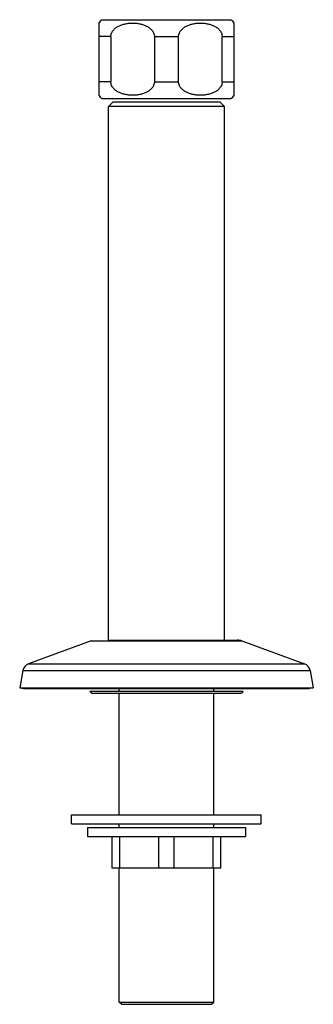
# Model space of a CAD drawing. Header units: millimetres. Extents: x 224 to 1420, y -1347 to 980.
# Tile 42 of 65: x 941 to 1006, y -199 to 19. Entities that reach past the tile are written whole.
import ezdxf

# ---------------------------------------------------------------- set-up
doc = ezdxf.new("R2010")
doc.units = ezdxf.units.MM
doc.header["$LTSCALE"] = 77.505185
doc.layers.get('0').update_dxf_attribs({"linetype": 'CONTINUOUS'})

msp = doc.modelspace()

# ---------------------------------------------------------------- linework, layer by layer
at = {"color": 6, "linetype": 'CONTINUOUS'}
for p, q in [((958.17, 18.63), (958.17, 2.63)), ((988.17, 2.63), (988.17, 18.63)), ((960.85, 15.63), (958.17, 15.63)), ((960.85, 15.63), (960.85, 5.63)), ((970.5, 15.63), (975.85, 15.63)), ((970.5, 15.63), (970.5, 5.63)), ((975.85, 5.63), (975.85, 15.63)), ((985.5, 15.63), (988.17, 15.63)), ((985.5, 5.63), (985.5, 15.63)), ((960.85, 5.63), (958.17, 5.63)), ((970.5, 5.63), (975.85, 5.63)), ((985.5, 5.63), (988.17, 5.63)), ((961.32, 1.13), (960.32, 0.13)), ((986.02, 0.13), (960.32, 0.13)), ((960.32, -118.34), (960.32, 0.13)), ((985.02, 1.13), (986.02, 0.13)), ((986.02, -118.17), (986.02, 0.13)), ((956.47, -118.34), (942.63, -123.38)), ((973.17, -118.17), (988.92, -118.17)), ((973.17, -118.34), (989.88, -118.34)), ((989.88, -118.34), (1003.72, -123.38)), ((942.63, -123.38), (1003.72, -123.38)), ((941.35, -124.91), (940.67, -128.72)), ((941.35, -124.91), (1005, -124.91)), ((1005, -124.91), (1005.67, -128.72)), ((940.67, -128.72), (1005.67, -128.72)), ((940.67, -128.72), (941.52, -128.87)), ((1005.67, -128.72), (1004.82, -128.87)), ((941.52, -128.87), (1004.82, -128.87)), ((956.17, -129.47), (956.57, -129.87)), ((956.57, -129.87), (989.77, -129.87)), ((962.7, -129.47), (962.7, -128.87)), ((962.7, -156.87), (962.7, -129.87)), ((983.65, -129.47), (983.65, -128.87)), ((983.65, -156.87), (983.65, -129.87)), ((990.17, -129.47), (989.77, -129.87)), ((952.17, -156.87), (994.17, -156.87)), ((952.17, -158.87), (952.17, -156.87)), ((994.17, -158.87), (994.17, -156.87)), ((962.7, -159.67), (962.7, -158.87)), ((983.65, -159.67), (983.65, -158.87)), ((955.67, -159.67), (955.67, -161.67)), ((990.67, -159.67), (990.67, -161.67)), ((955.67, -161.67), (990.67, -161.67)), ((961.17, -168.67), (961.17, -161.67)), ((962.84, -168.67), (962.84, -161.67)), ((971.5, -168.67), (971.5, -161.67)), ((974.84, -168.67), (974.84, -161.67)), ((983.5, -168.67), (983.5, -161.67)), ((985.17, -168.67), (985.17, -161.67)), ((962.7, -198.37), (962.7, -168.67)), ((983.65, -198.37), (983.65, -168.67)), ((962.7, -198.37), (983.65, -198.37)), ((963.2, -198.87), (962.7, -198.37)), ((983.15, -198.87), (983.65, -198.37)), ((963.2, -198.87), (983.15, -198.87))]:
    msp.add_line(p, q, dxfattribs=at)
at = {"color": 7, "linetype": 'CONTINUOUS'}
for p, q in [((958.87, 19.38), (987.48, 19.38)), ((958.87, 1.88), (987.48, 1.88)), ((985.02, 1.13), (961.32, 1.13)), ((956.47, -118.34), (973.17, -118.34)), ((960.32, -118.17), (973.17, -118.17)), ((973.17, -118.17), (973.17, -118.34)), ((956.17, -129.47), (990.17, -129.47)), ((952.17, -158.87), (994.17, -158.87)), ((955.67, -159.67), (990.67, -159.67)), ((985.17, -168.67), (961.17, -168.67))]:
    msp.add_line(p, q, dxfattribs=at)
at = {"color": 6, "linetype": 'CONTINUOUS'}
for centre, radius, start, end in [((962.17, 15.63), 5, 131.4096, 143.1301), ((984.17, 15.63), 5, 36.8699, 48.5904), ((962.17, 5.63), 5, 216.8699, 228.5904), ((984.17, 5.63), 5, 311.4096, 323.1301), ((988.92, -120.97), 2.8, 70, 90), ((943.32, -125.26), 2, 110, 170), ((1003.03, -125.26), 2, 10, 70)]:
    msp.add_arc(centre, radius, start, end, dxfattribs=at)
for points, knots in [([(960.85, 15.63), (960.85, 15.77), (960.88, 16.06), (961.01, 16.46), (961.22, 16.83), (961.55, 17.25), (962.05, 17.68), (962.73, 18.06), (963.45, 18.33), (964.18, 18.5), (964.93, 18.6), (965.67, 18.64), (966.42, 18.6), (967.17, 18.5), (967.9, 18.33), (968.61, 18.06), (969.29, 17.68), (969.8, 17.25), (970.13, 16.83), (970.33, 16.46), (970.46, 16.06), (970.5, 15.77), (970.5, 15.63)], [0, 0, 0, 0, 0.034461, 0.068468, 0.101765, 0.134333, 0.197579, 0.259253, 0.320007, 0.380235, 0.44018, 0.5, 0.55982, 0.619765, 0.679993, 0.740747, 0.802421, 0.865667, 0.898235, 0.931532, 0.965539, 1, 1, 1, 1]), ([(975.85, 15.63), (975.85, 15.77), (975.88, 16.06), (976.01, 16.46), (976.22, 16.83), (976.55, 17.25), (977.05, 17.68), (977.73, 18.06), (978.45, 18.33), (979.18, 18.5), (979.93, 18.6), (980.67, 18.64), (981.42, 18.6), (982.17, 18.5), (982.9, 18.33), (983.61, 18.06), (984.29, 17.68), (984.8, 17.25), (985.13, 16.83), (985.33, 16.46), (985.46, 16.06), (985.5, 15.77), (985.5, 15.63)], [0, 0, 0, 0, 0.034461, 0.068468, 0.101765, 0.134333, 0.197579, 0.259253, 0.320007, 0.380235, 0.44018, 0.5, 0.55982, 0.619765, 0.679993, 0.740747, 0.802421, 0.865667, 0.898235, 0.931532, 0.965539, 1, 1, 1, 1]), ([(970.5, 5.63), (970.5, 5.48), (970.46, 5.2), (970.33, 4.79), (970.13, 4.42), (969.8, 4), (969.29, 3.57), (968.61, 3.19), (967.9, 2.93), (967.17, 2.75), (966.42, 2.65), (965.67, 2.62), (964.93, 2.65), (964.18, 2.75), (963.45, 2.93), (962.73, 3.19), (962.05, 3.57), (961.55, 4), (961.22, 4.42), (961.01, 4.79), (960.88, 5.2), (960.85, 5.48), (960.85, 5.63)], [0, 0, 0, 0, 0.034461, 0.068468, 0.101765, 0.134333, 0.197579, 0.259253, 0.320007, 0.380235, 0.44018, 0.5, 0.55982, 0.619765, 0.679994, 0.740747, 0.802421, 0.865667, 0.898235, 0.931532, 0.965539, 1, 1, 1, 1]), ([(985.5, 5.63), (985.5, 5.48), (985.46, 5.2), (985.33, 4.79), (985.13, 4.42), (984.8, 4), (984.29, 3.57), (983.61, 3.19), (982.9, 2.93), (982.17, 2.75), (981.42, 2.65), (980.67, 2.62), (979.93, 2.65), (979.18, 2.75), (978.45, 2.93), (977.73, 3.19), (977.05, 3.57), (976.55, 4), (976.22, 4.42), (976.01, 4.79), (975.88, 5.2), (975.85, 5.48), (975.85, 5.63)], [0, 0, 0, 0, 0.034461, 0.068468, 0.101765, 0.134333, 0.197579, 0.259253, 0.320007, 0.380235, 0.44018, 0.5, 0.55982, 0.619765, 0.679993, 0.740747, 0.802421, 0.865667, 0.898235, 0.931532, 0.965539, 1, 1, 1, 1])]:
    msp.add_open_spline(points, degree=3, knots=knots, dxfattribs=at)

doc.saveas('drawing.dxf')
